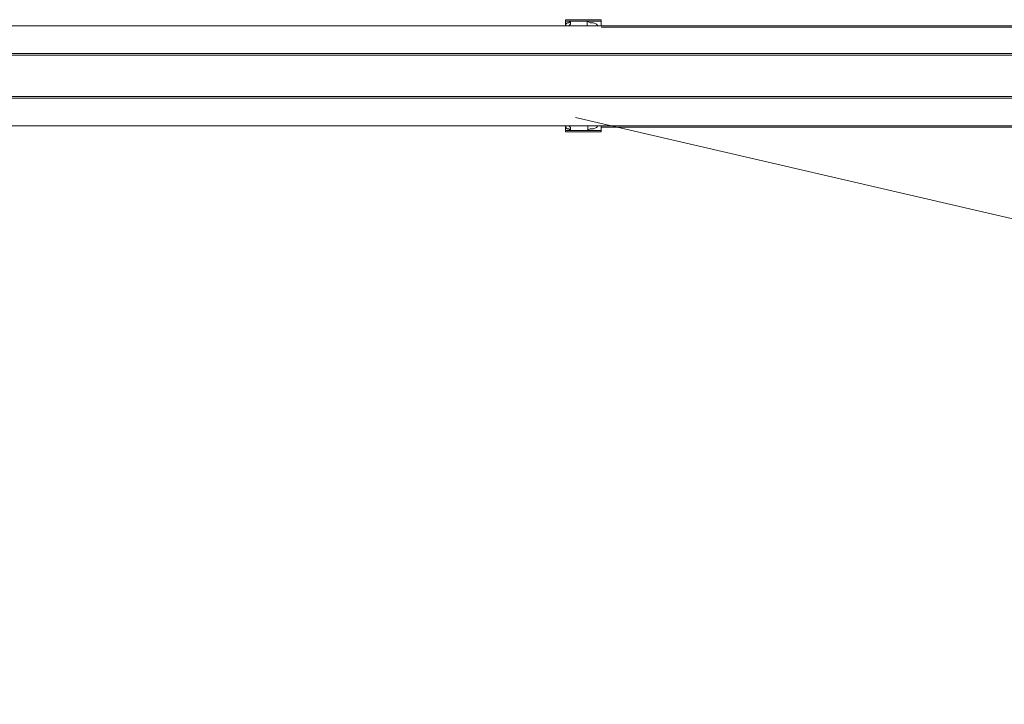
# Model space of a CAD drawing. Extents: x 44 to 177, y -263 to -14.
# Tile 70 of 256: x 119 to 131, y -207 to -199. Entities that reach past the tile are written whole.
import ezdxf

# ---------------------------------------------------------------- set-up
doc = ezdxf.new("R2010")
doc.units = 0
doc.header["$MEASUREMENT"] = 0
doc.layers.add('Livello 1', color=7, linetype='Continuous', lineweight=0)

# ---------------------------------------------------------------- blocks, each defined once
blk = doc.blocks.new('Block_0')
at = {"layer": 'Livello 1', "color": 250, "lineweight": 9, "true_color": 0x333333}
for points, knots in [([(90.728, -198.753), (90.728, -198.753), (91.599, -198.753), (91.599, -198.753), (91.599, -198.753), (92.507, -198.753), (92.507, -198.753), (92.507, -198.753), (93.435, -198.753), (93.435, -198.753), (93.435, -198.753), (94.381, -198.753), (94.381, -198.753), (94.381, -198.753), (95.346, -198.753), (95.346, -198.753), (95.346, -198.753), (96.349, -198.753), (96.349, -198.753), (96.349, -198.753), (97.353, -198.753), (97.353, -198.753), (97.353, -198.753), (98.394, -198.753), (98.394, -198.753), (98.394, -198.753), (99.434, -198.753), (99.434, -198.753), (99.434, -198.753), (100.513, -198.753), (100.513, -198.753), (100.513, -198.753), (101.592, -198.753), (101.592, -198.753), (101.592, -198.753), (102.69, -198.753), (102.69, -198.753), (102.69, -198.753), (103.807, -198.753), (103.807, -198.753), (103.807, -198.753), (104.923, -198.753), (104.923, -198.753), (104.923, -198.753), (106.059, -198.753), (106.059, -198.753), (106.059, -198.753), (107.213, -198.753), (107.213, -198.753), (107.213, -198.753), (108.368, -198.753), (108.368, -198.753), (108.368, -198.753), (109.541, -198.753), (109.541, -198.753), (109.541, -198.753), (110.715, -198.753), (110.715, -198.753), (110.715, -198.753), (111.888, -198.753), (111.888, -198.753), (111.888, -198.753), (113.08, -198.753), (113.08, -198.753), (113.08, -198.753), (114.254, -198.753), (114.254, -198.753), (114.254, -198.753), (115.446, -198.753), (115.446, -198.753), (115.446, -198.753), (116.639, -198.753), (116.639, -198.753), (116.639, -198.753), (117.812, -198.753), (117.812, -198.753), (117.812, -198.753), (119.004, -198.753), (119.004, -198.753), (119.004, -198.753), (120.178, -198.753), (120.178, -198.753), (120.178, -198.753), (121.37, -198.753), (121.37, -198.753), (121.37, -198.753), (122.544, -198.753), (122.544, -198.753), (122.544, -198.753), (123.698, -198.753), (123.698, -198.753), (123.698, -198.753), (124.853, -198.753), (124.853, -198.753), (124.853, -198.753), (126.007, -198.753), (126.007, -198.753), (126.007, -198.753), (127.143, -198.753), (127.143, -198.753), (127.143, -198.753), (128.278, -198.753), (128.278, -198.753), (128.278, -198.753), (129.376, -198.753), (129.376, -198.753), (129.376, -198.753), (130.493, -198.753), (130.493, -198.753), (130.493, -198.753), (131.572, -198.753), (131.572, -198.753), (131.572, -198.753), (132.631, -198.753), (132.631, -198.753), (132.631, -198.753), (133.691, -198.753), (133.691, -198.753), (133.691, -198.753), (134.713, -198.753), (134.713, -198.753), (134.713, -198.753), (135.735, -198.753), (135.735, -198.753), (135.735, -198.753), (136.72, -198.753), (136.72, -198.753), (136.72, -198.753), (137.704, -198.753), (137.704, -198.753), (137.704, -198.753), (138.65, -198.753), (138.65, -198.753), (138.65, -198.753), (139.577, -198.753), (139.577, -198.753), (139.577, -198.753), (140.467, -198.753), (140.467, -198.753), (140.467, -198.753), (141.338, -198.753), (141.338, -198.753)], [0, 0, 0, 0, 1, 1, 1, 2, 2, 2, 3, 3, 3, 4, 4, 4, 5, 5, 5, 6, 6, 6, 7, 7, 7, 8, 8, 8, 9, 9, 9, 10, 10, 10, 11, 11, 11, 12, 12, 12, 13, 13, 13, 14, 14, 14, 15, 15, 15, 16, 16, 16, 17, 17, 17, 18, 18, 18, 19, 19, 19, 20, 20, 20, 21, 21, 21, 22, 22, 22, 23, 23, 23, 24, 24, 24, 25, 25, 25, 26, 26, 26, 27, 27, 27, 28, 28, 28, 29, 29, 29, 30, 30, 30, 31, 31, 31, 32, 32, 32, 33, 33, 33, 34, 34, 34, 35, 35, 35, 36, 36, 36, 37, 37, 37, 38, 38, 38, 39, 39, 39, 40, 40, 40, 41, 41, 41, 42, 42, 42, 43, 43, 43, 44, 44, 44, 45, 45, 45, 46, 46, 46, 47, 47, 47, 47]), ([(141.357, -198.753), (141.357, -198.753), (140.486, -198.753), (140.486, -198.753), (140.486, -198.753), (139.577, -198.753), (139.577, -198.753), (139.577, -198.753), (138.65, -198.753), (138.65, -198.753), (138.65, -198.753), (137.704, -198.753), (137.704, -198.753), (137.704, -198.753), (136.739, -198.753), (136.739, -198.753), (136.739, -198.753), (135.735, -198.753), (135.735, -198.753), (135.735, -198.753), (134.732, -198.753), (134.732, -198.753), (134.732, -198.753), (133.691, -198.753), (133.691, -198.753), (133.691, -198.753), (132.65, -198.753), (132.65, -198.753), (132.65, -198.753), (131.572, -198.753), (131.572, -198.753), (131.572, -198.753), (130.493, -198.753), (130.493, -198.753), (130.493, -198.753), (129.395, -198.753), (129.395, -198.753), (129.395, -198.753), (128.278, -198.753), (128.278, -198.753), (128.278, -198.753), (127.143, -198.753), (127.143, -198.753), (127.143, -198.753), (126.007, -198.753), (126.007, -198.753), (126.007, -198.753), (124.872, -198.753), (124.872, -198.753), (124.872, -198.753), (123.698, -198.753), (123.698, -198.753), (123.698, -198.753), (122.544, -198.753), (122.544, -198.753), (122.544, -198.753), (121.37, -198.753), (121.37, -198.753), (121.37, -198.753), (120.178, -198.753), (120.178, -198.753), (120.178, -198.753), (119.004, -198.753), (119.004, -198.753), (119.004, -198.753), (117.812, -198.753), (117.812, -198.753), (117.812, -198.753), (116.639, -198.753), (116.639, -198.753), (116.639, -198.753), (115.446, -198.753), (115.446, -198.753), (115.446, -198.753), (114.254, -198.753), (114.254, -198.753), (114.254, -198.753), (113.062, -198.753), (113.062, -198.753), (113.062, -198.753), (111.888, -198.753), (111.888, -198.753), (111.888, -198.753), (110.715, -198.753), (110.715, -198.753), (110.715, -198.753), (109.541, -198.753), (109.541, -198.753), (109.541, -198.753), (108.368, -198.753), (108.368, -198.753), (108.368, -198.753), (107.213, -198.753), (107.213, -198.753), (107.213, -198.753), (106.059, -198.753), (106.059, -198.753), (106.059, -198.753), (104.923, -198.753), (104.923, -198.753), (104.923, -198.753), (103.807, -198.753), (103.807, -198.753), (103.807, -198.753), (102.69, -198.753), (102.69, -198.753), (102.69, -198.753), (101.592, -198.753), (101.592, -198.753), (101.592, -198.753), (100.494, -198.753), (100.494, -198.753), (100.494, -198.753), (99.434, -198.753), (99.434, -198.753), (99.434, -198.753), (98.375, -198.753), (98.375, -198.753), (98.375, -198.753), (97.353, -198.753), (97.353, -198.753), (97.353, -198.753), (96.331, -198.753), (96.331, -198.753), (96.331, -198.753), (95.346, -198.753), (95.346, -198.753), (95.346, -198.753), (94.362, -198.753), (94.362, -198.753), (94.362, -198.753), (93.416, -198.753), (93.416, -198.753), (93.416, -198.753), (92.488, -198.753), (92.488, -198.753), (92.488, -198.753), (91.599, -198.753), (91.599, -198.753), (91.599, -198.753), (90.728, -198.753), (90.728, -198.753)], [0, 0, 0, 0, 1, 1, 1, 2, 2, 2, 3, 3, 3, 4, 4, 4, 5, 5, 5, 6, 6, 6, 7, 7, 7, 8, 8, 8, 9, 9, 9, 10, 10, 10, 11, 11, 11, 12, 12, 12, 13, 13, 13, 14, 14, 14, 15, 15, 15, 16, 16, 16, 17, 17, 17, 18, 18, 18, 19, 19, 19, 20, 20, 20, 21, 21, 21, 22, 22, 22, 23, 23, 23, 24, 24, 24, 25, 25, 25, 26, 26, 26, 27, 27, 27, 28, 28, 28, 29, 29, 29, 30, 30, 30, 31, 31, 31, 32, 32, 32, 33, 33, 33, 34, 34, 34, 35, 35, 35, 36, 36, 36, 37, 37, 37, 38, 38, 38, 39, 39, 39, 40, 40, 40, 41, 41, 41, 42, 42, 42, 43, 43, 43, 44, 44, 44, 45, 45, 45, 46, 46, 46, 47, 47, 47, 47]), ([(126.08, -198.676), (126.08, -198.676), (126.08, -198.676), (126.08, -198.676), (126.08, -198.676), (126.061, -198.676), (126.061, -198.676), (126.061, -198.676), (126.061, -198.695), (126.061, -198.695)], [0, 0, 0, 0, 1, 1, 1, 2, 2, 2, 3, 3, 3, 3]), ([(126.213, -198.695), (126.213, -198.695), (126.137, -198.695), (126.137, -198.695), (126.137, -198.695), (126.081, -198.695), (126.081, -198.695), (126.081, -198.695), (126.062, -198.695), (126.062, -198.695)], [0, 0, 0, 0, 1, 1, 1, 2, 2, 2, 3, 3, 3, 3]), ([(126.062, -198.752), (126.062, -198.752), (126.062, -198.752), (126.062, -198.752), (126.062, -198.752), (126.062, -198.733), (126.062, -198.733), (126.062, -198.733), (126.081, -198.714), (126.081, -198.714), (126.081, -198.714), (126.1, -198.714), (126.1, -198.714), (126.1, -198.714), (126.119, -198.695), (126.119, -198.695)], [0, 0, 0, 0, 1, 1, 1, 2, 2, 2, 3, 3, 3, 4, 4, 4, 5, 5, 5, 5]), ([(126.086, -198.676), (126.086, -198.676), (126.086, -198.676), (126.086, -198.676), (126.086, -198.676), (126.105, -198.676), (126.105, -198.676), (126.105, -198.676), (126.162, -198.676), (126.162, -198.676), (126.162, -198.676), (126.238, -198.676), (126.238, -198.676)], [0, 0, 0, 0, 1, 1, 1, 2, 2, 2, 3, 3, 3, 4, 4, 4, 4]), ([(126.162, -198.752), (126.162, -198.752), (126.162, -198.752), (126.162, -198.752), (126.162, -198.752), (126.124, -198.752), (126.124, -198.752), (126.124, -198.752), (126.086, -198.752), (126.086, -198.752)], [0, 0, 0, 0, 1, 1, 1, 2, 2, 2, 3, 3, 3, 3]), ([(126.119, -198.695), (126.119, -198.695), (126.119, -198.714), (126.119, -198.714), (126.119, -198.714), (126.119, -198.733), (126.119, -198.733), (126.119, -198.733), (126.1, -198.752), (126.1, -198.752)], [0, 0, 0, 0, 1, 1, 1, 2, 2, 2, 3, 3, 3, 3]), ([(126.105, -198.752), (126.105, -198.752), (126.124, -198.752), (126.124, -198.752), (126.124, -198.752), (126.143, -198.752), (126.143, -198.752), (126.143, -198.752), (126.162, -198.752), (126.162, -198.752)], [0, 0, 0, 0, 1, 1, 1, 2, 2, 2, 3, 3, 3, 3]), ([(126.124, -198.695), (126.124, -198.695), (126.143, -198.695), (126.143, -198.695), (126.143, -198.695), (126.2, -198.695), (126.2, -198.695), (126.2, -198.695), (126.257, -198.695), (126.257, -198.695), (126.257, -198.695), (126.314, -198.695), (126.314, -198.695), (126.314, -198.695), (126.333, -198.695), (126.333, -198.695)], [0, 0, 0, 0, 1, 1, 1, 2, 2, 2, 3, 3, 3, 4, 4, 4, 5, 5, 5, 5]), ([(126.162, -198.752), (126.162, -198.752), (126.181, -198.752), (126.181, -198.752), (126.181, -198.752), (126.219, -198.752), (126.219, -198.752), (126.219, -198.752), (126.257, -198.752), (126.257, -198.752)], [0, 0, 0, 0, 1, 1, 1, 2, 2, 2, 3, 3, 3, 3]), ([(126.257, -198.752), (126.257, -198.752), (126.257, -198.752), (126.257, -198.752), (126.257, -198.752), (126.219, -198.752), (126.219, -198.752), (126.219, -198.752), (126.181, -198.752), (126.181, -198.752), (126.181, -198.752), (126.162, -198.752), (126.162, -198.752)], [0, 0, 0, 0, 1, 1, 1, 2, 2, 2, 3, 3, 3, 4, 4, 4, 4]), ([(126.497, -198.695), (126.497, -198.695), (126.478, -198.695), (126.478, -198.695), (126.478, -198.695), (126.44, -198.695), (126.44, -198.695), (126.44, -198.695), (126.384, -198.695), (126.384, -198.695), (126.384, -198.695), (126.308, -198.695), (126.308, -198.695), (126.308, -198.695), (126.213, -198.695), (126.213, -198.695)], [0, 0, 0, 0, 1, 1, 1, 2, 2, 2, 3, 3, 3, 4, 4, 4, 5, 5, 5, 5]), ([(126.238, -198.676), (126.238, -198.676), (126.295, -198.676), (126.295, -198.676), (126.295, -198.676), (126.37, -198.676), (126.37, -198.676), (126.37, -198.676), (126.427, -198.676), (126.427, -198.676), (126.427, -198.676), (126.465, -198.676), (126.465, -198.676), (126.465, -198.676), (126.484, -198.676), (126.484, -198.676)], [0, 0, 0, 0, 1, 1, 1, 2, 2, 2, 3, 3, 3, 4, 4, 4, 5, 5, 5, 5]), ([(126.257, -198.752), (126.257, -198.752), (126.257, -198.752), (126.257, -198.752), (126.257, -198.752), (126.276, -198.752), (126.276, -198.752), (126.276, -198.752), (126.314, -198.752), (126.314, -198.752), (126.314, -198.752), (126.333, -198.752), (126.333, -198.752)], [0, 0, 0, 0, 1, 1, 1, 2, 2, 2, 3, 3, 3, 4, 4, 4, 4]), ([(126.333, -198.752), (126.333, -198.752), (126.333, -198.752), (126.333, -198.752), (126.333, -198.752), (126.295, -198.752), (126.295, -198.752), (126.295, -198.752), (126.276, -198.752), (126.276, -198.752), (126.276, -198.752), (126.257, -198.752), (126.257, -198.752)], [0, 0, 0, 0, 1, 1, 1, 2, 2, 2, 3, 3, 3, 4, 4, 4, 4]), ([(126.327, -198.752), (126.327, -198.752), (126.327, -198.752), (126.327, -198.752), (126.327, -198.752), (126.327, -198.733), (126.327, -198.733), (126.327, -198.733), (126.327, -198.714), (126.327, -198.714), (126.327, -198.714), (126.327, -198.695), (126.327, -198.695)], [0, 0, 0, 0, 1, 1, 1, 2, 2, 2, 3, 3, 3, 4, 4, 4, 4]), ([(126.327, -198.695), (126.327, -198.695), (126.365, -198.714), (126.365, -198.714), (126.365, -198.714), (126.403, -198.714), (126.403, -198.714), (126.403, -198.714), (126.44, -198.733), (126.44, -198.733), (126.44, -198.733), (126.459, -198.752), (126.459, -198.752)], [0, 0, 0, 0, 1, 1, 1, 2, 2, 2, 3, 3, 3, 4, 4, 4, 4]), ([(126.346, -198.752), (126.346, -198.752), (126.346, -198.752), (126.346, -198.752), (126.346, -198.752), (126.327, -198.752), (126.327, -198.752)], [0, 0, 0, 0, 1, 1, 1, 2, 2, 2, 2]), ([(126.497, -198.695), (126.497, -198.695), (126.497, -198.695), (126.497, -198.695), (126.497, -198.695), (126.497, -198.676), (126.497, -198.676), (126.497, -198.676), (126.478, -198.676), (126.478, -198.676)], [0, 0, 0, 0, 1, 1, 1, 2, 2, 2, 3, 3, 3, 3]), ([(141.433, -198.769), (141.433, -198.769), (140.789, -198.769), (140.789, -198.769), (140.789, -198.769), (139.898, -198.769), (139.898, -198.769), (139.898, -198.769), (138.988, -198.769), (138.988, -198.769), (138.988, -198.769), (138.06, -198.769), (138.06, -198.769), (138.06, -198.769), (137.093, -198.769), (137.093, -198.769), (137.093, -198.769), (136.126, -198.769), (136.126, -198.769), (136.126, -198.769), (135.122, -198.769), (135.122, -198.769), (135.122, -198.769), (134.098, -198.769), (134.098, -198.769), (134.098, -198.769), (133.056, -198.769), (133.056, -198.769), (133.056, -198.769), (131.994, -198.769), (131.994, -198.769), (131.994, -198.769), (130.933, -198.769), (130.933, -198.769), (130.933, -198.769), (129.834, -198.769), (129.834, -198.769), (129.834, -198.769), (128.734, -198.769), (128.734, -198.769), (128.734, -198.769), (127.635, -198.769), (127.635, -198.769), (127.635, -198.769), (126.498, -198.769), (126.498, -198.769)], [0, 0, 0, 0, 1, 1, 1, 2, 2, 2, 3, 3, 3, 4, 4, 4, 5, 5, 5, 6, 6, 6, 7, 7, 7, 8, 8, 8, 9, 9, 9, 10, 10, 10, 11, 11, 11, 12, 12, 12, 13, 13, 13, 14, 14, 14, 15, 15, 15, 15]), ([(89.971, -199.093), (89.971, -199.093), (90.861, -199.093), (90.861, -199.093), (90.861, -199.093), (91.769, -199.093), (91.769, -199.093), (91.769, -199.093), (92.697, -199.093), (92.697, -199.093), (92.697, -199.093), (93.643, -199.093), (93.643, -199.093), (93.643, -199.093), (94.627, -199.093), (94.627, -199.093), (94.627, -199.093), (95.63, -199.093), (95.63, -199.093), (95.63, -199.093), (96.652, -199.093), (96.652, -199.093), (96.652, -199.093), (97.674, -199.093), (97.674, -199.093), (97.674, -199.093), (98.734, -199.093), (98.734, -199.093), (98.734, -199.093), (99.813, -199.093), (99.813, -199.093), (99.813, -199.093), (100.911, -199.093), (100.911, -199.093), (100.911, -199.093), (102.008, -199.093), (102.008, -199.093), (102.008, -199.093), (103.125, -199.093), (103.125, -199.093), (103.125, -199.093), (104.261, -199.093), (104.261, -199.093), (104.261, -199.093), (105.396, -199.093), (105.396, -199.093), (105.396, -199.093), (106.551, -199.093), (106.551, -199.093), (106.551, -199.093), (107.724, -199.093), (107.724, -199.093), (107.724, -199.093), (108.898, -199.093), (108.898, -199.093), (108.898, -199.093), (110.071, -199.093), (110.071, -199.093), (110.071, -199.093), (111.264, -199.093), (111.264, -199.093), (111.264, -199.093), (112.456, -199.093), (112.456, -199.093), (112.456, -199.093), (113.648, -199.093), (113.648, -199.093), (113.648, -199.093), (114.841, -199.093), (114.841, -199.093), (114.841, -199.093), (116.033, -199.093), (116.033, -199.093), (116.033, -199.093), (117.225, -199.093), (117.225, -199.093), (117.225, -199.093), (118.437, -199.093), (118.437, -199.093), (118.437, -199.093), (119.629, -199.093), (119.629, -199.093), (119.629, -199.093), (120.821, -199.093), (120.821, -199.093), (120.821, -199.093), (121.995, -199.093), (121.995, -199.093), (121.995, -199.093), (123.187, -199.093), (123.187, -199.093), (123.187, -199.093), (124.361, -199.093), (124.361, -199.093), (124.361, -199.093), (125.515, -199.093), (125.515, -199.093), (125.515, -199.093), (126.67, -199.093), (126.67, -199.093), (126.67, -199.093), (127.824, -199.093), (127.824, -199.093), (127.824, -199.093), (128.941, -199.093), (128.941, -199.093), (128.941, -199.093), (130.076, -199.093), (130.076, -199.093), (130.076, -199.093), (131.174, -199.093), (131.174, -199.093), (131.174, -199.093), (132.272, -199.093), (132.272, -199.093), (132.272, -199.093), (133.332, -199.093), (133.332, -199.093), (133.332, -199.093), (134.392, -199.093), (134.392, -199.093), (134.392, -199.093), (135.433, -199.093), (135.433, -199.093), (135.433, -199.093), (136.455, -199.093), (136.455, -199.093), (136.455, -199.093), (137.458, -199.093), (137.458, -199.093), (137.458, -199.093), (138.423, -199.093), (138.423, -199.093), (138.423, -199.093), (139.388, -199.093), (139.388, -199.093), (139.388, -199.093), (140.316, -199.093), (140.316, -199.093), (140.316, -199.093), (141.224, -199.093), (141.224, -199.093), (141.224, -199.093), (142.095, -199.093), (142.095, -199.093)], [0, 0, 0, 0, 1, 1, 1, 2, 2, 2, 3, 3, 3, 4, 4, 4, 5, 5, 5, 6, 6, 6, 7, 7, 7, 8, 8, 8, 9, 9, 9, 10, 10, 10, 11, 11, 11, 12, 12, 12, 13, 13, 13, 14, 14, 14, 15, 15, 15, 16, 16, 16, 17, 17, 17, 18, 18, 18, 19, 19, 19, 20, 20, 20, 21, 21, 21, 22, 22, 22, 23, 23, 23, 24, 24, 24, 25, 25, 25, 26, 26, 26, 27, 27, 27, 28, 28, 28, 29, 29, 29, 30, 30, 30, 31, 31, 31, 32, 32, 32, 33, 33, 33, 34, 34, 34, 35, 35, 35, 36, 36, 36, 37, 37, 37, 38, 38, 38, 39, 39, 39, 40, 40, 40, 41, 41, 41, 42, 42, 42, 43, 43, 43, 44, 44, 44, 45, 45, 45, 46, 46, 46, 47, 47, 47, 48, 48, 48, 48]), ([(142.114, -199.112), (142.114, -199.112), (141.224, -199.112), (141.224, -199.112), (141.224, -199.112), (140.316, -199.112), (140.316, -199.112), (140.316, -199.112), (139.388, -199.112), (139.388, -199.112), (139.388, -199.112), (138.442, -199.112), (138.442, -199.112), (138.442, -199.112), (137.458, -199.112), (137.458, -199.112), (137.458, -199.112), (136.455, -199.112), (136.455, -199.112), (136.455, -199.112), (135.433, -199.112), (135.433, -199.112), (135.433, -199.112), (134.392, -199.112), (134.392, -199.112), (134.392, -199.112), (133.351, -199.112), (133.351, -199.112), (133.351, -199.112), (132.272, -199.112), (132.272, -199.112), (132.272, -199.112), (131.174, -199.112), (131.174, -199.112), (131.174, -199.112), (130.076, -199.112), (130.076, -199.112), (130.076, -199.112), (128.96, -199.112), (128.96, -199.112), (128.96, -199.112), (127.824, -199.112), (127.824, -199.112), (127.824, -199.112), (126.67, -199.112), (126.67, -199.112), (126.67, -199.112), (125.515, -199.112), (125.515, -199.112), (125.515, -199.112), (124.361, -199.112), (124.361, -199.112), (124.361, -199.112), (123.187, -199.112), (123.187, -199.112), (123.187, -199.112), (121.995, -199.112), (121.995, -199.112), (121.995, -199.112), (120.821, -199.112), (120.821, -199.112), (120.821, -199.112), (119.629, -199.112), (119.629, -199.112), (119.629, -199.112), (118.437, -199.112), (118.437, -199.112), (118.437, -199.112), (117.244, -199.112), (117.244, -199.112), (117.244, -199.112), (116.033, -199.112), (116.033, -199.112), (116.033, -199.112), (114.841, -199.112), (114.841, -199.112), (114.841, -199.112), (113.648, -199.112), (113.648, -199.112), (113.648, -199.112), (112.456, -199.112), (112.456, -199.112), (112.456, -199.112), (111.264, -199.112), (111.264, -199.112), (111.264, -199.112), (110.071, -199.112), (110.071, -199.112), (110.071, -199.112), (108.898, -199.112), (108.898, -199.112), (108.898, -199.112), (107.724, -199.112), (107.724, -199.112), (107.724, -199.112), (106.551, -199.112), (106.551, -199.112), (106.551, -199.112), (105.396, -199.112), (105.396, -199.112), (105.396, -199.112), (104.261, -199.112), (104.261, -199.112), (104.261, -199.112), (103.125, -199.112), (103.125, -199.112), (103.125, -199.112), (102.008, -199.112), (102.008, -199.112), (102.008, -199.112), (100.892, -199.112), (100.892, -199.112), (100.892, -199.112), (99.813, -199.112), (99.813, -199.112), (99.813, -199.112), (98.734, -199.112), (98.734, -199.112), (98.734, -199.112), (97.674, -199.112), (97.674, -199.112), (97.674, -199.112), (96.633, -199.112), (96.633, -199.112), (96.633, -199.112), (95.611, -199.112), (95.611, -199.112), (95.611, -199.112), (94.627, -199.112), (94.627, -199.112), (94.627, -199.112), (93.643, -199.112), (93.643, -199.112), (93.643, -199.112), (92.678, -199.112), (92.678, -199.112), (92.678, -199.112), (91.75, -199.112), (91.75, -199.112), (91.75, -199.112), (90.842, -199.112), (90.842, -199.112), (90.842, -199.112), (89.971, -199.112), (89.971, -199.112)], [0, 0, 0, 0, 1, 1, 1, 2, 2, 2, 3, 3, 3, 4, 4, 4, 5, 5, 5, 6, 6, 6, 7, 7, 7, 8, 8, 8, 9, 9, 9, 10, 10, 10, 11, 11, 11, 12, 12, 12, 13, 13, 13, 14, 14, 14, 15, 15, 15, 16, 16, 16, 17, 17, 17, 18, 18, 18, 19, 19, 19, 20, 20, 20, 21, 21, 21, 22, 22, 22, 23, 23, 23, 24, 24, 24, 25, 25, 25, 26, 26, 26, 27, 27, 27, 28, 28, 28, 29, 29, 29, 30, 30, 30, 31, 31, 31, 32, 32, 32, 33, 33, 33, 34, 34, 34, 35, 35, 35, 36, 36, 36, 37, 37, 37, 38, 38, 38, 39, 39, 39, 40, 40, 40, 41, 41, 41, 42, 42, 42, 43, 43, 43, 44, 44, 44, 45, 45, 45, 46, 46, 46, 47, 47, 47, 48, 48, 48, 48]), ([(89.971, -199.623), (89.971, -199.623), (90.842, -199.623), (90.842, -199.623), (90.842, -199.623), (91.75, -199.623), (91.75, -199.623), (91.75, -199.623), (92.678, -199.623), (92.678, -199.623), (92.678, -199.623), (93.643, -199.623), (93.643, -199.623), (93.643, -199.623), (94.627, -199.623), (94.627, -199.623), (94.627, -199.623), (95.611, -199.623), (95.611, -199.623), (95.611, -199.623), (96.633, -199.623), (96.633, -199.623), (96.633, -199.623), (97.674, -199.623), (97.674, -199.623), (97.674, -199.623), (98.734, -199.623), (98.734, -199.623), (98.734, -199.623), (99.813, -199.623), (99.813, -199.623), (99.813, -199.623), (100.892, -199.623), (100.892, -199.623), (100.892, -199.623), (102.008, -199.623), (102.008, -199.623), (102.008, -199.623), (103.125, -199.623), (103.125, -199.623), (103.125, -199.623), (104.261, -199.623), (104.261, -199.623), (104.261, -199.623), (105.396, -199.623), (105.396, -199.623), (105.396, -199.623), (106.551, -199.623), (106.551, -199.623), (106.551, -199.623), (107.724, -199.623), (107.724, -199.623), (107.724, -199.623), (108.898, -199.623), (108.898, -199.623), (108.898, -199.623), (110.071, -199.623), (110.071, -199.623), (110.071, -199.623), (111.264, -199.623), (111.264, -199.623), (111.264, -199.623), (112.456, -199.623), (112.456, -199.623), (112.456, -199.623), (113.648, -199.623), (113.648, -199.623), (113.648, -199.623), (114.841, -199.623), (114.841, -199.623), (114.841, -199.623), (116.033, -199.623), (116.033, -199.623), (116.033, -199.623), (117.244, -199.623), (117.244, -199.623), (117.244, -199.623), (118.437, -199.623), (118.437, -199.623), (118.437, -199.623), (119.629, -199.623), (119.629, -199.623), (119.629, -199.623), (120.821, -199.623), (120.821, -199.623), (120.821, -199.623), (121.995, -199.623), (121.995, -199.623), (121.995, -199.623), (123.187, -199.623), (123.187, -199.623), (123.187, -199.623), (124.361, -199.623), (124.361, -199.623), (124.361, -199.623), (125.515, -199.623), (125.515, -199.623), (125.515, -199.623), (126.67, -199.623), (126.67, -199.623), (126.67, -199.623), (127.824, -199.623), (127.824, -199.623), (127.824, -199.623), (128.96, -199.623), (128.96, -199.623), (128.96, -199.623), (130.076, -199.623), (130.076, -199.623), (130.076, -199.623), (131.174, -199.623), (131.174, -199.623), (131.174, -199.623), (132.272, -199.623), (132.272, -199.623), (132.272, -199.623), (133.351, -199.623), (133.351, -199.623), (133.351, -199.623), (134.392, -199.623), (134.392, -199.623), (134.392, -199.623), (135.433, -199.623), (135.433, -199.623), (135.433, -199.623), (136.455, -199.623), (136.455, -199.623), (136.455, -199.623), (137.458, -199.623), (137.458, -199.623), (137.458, -199.623), (138.442, -199.623), (138.442, -199.623), (138.442, -199.623), (139.388, -199.623), (139.388, -199.623), (139.388, -199.623), (140.316, -199.623), (140.316, -199.623), (140.316, -199.623), (141.224, -199.623), (141.224, -199.623), (141.224, -199.623), (142.114, -199.623), (142.114, -199.623)], [0, 0, 0, 0, 1, 1, 1, 2, 2, 2, 3, 3, 3, 4, 4, 4, 5, 5, 5, 6, 6, 6, 7, 7, 7, 8, 8, 8, 9, 9, 9, 10, 10, 10, 11, 11, 11, 12, 12, 12, 13, 13, 13, 14, 14, 14, 15, 15, 15, 16, 16, 16, 17, 17, 17, 18, 18, 18, 19, 19, 19, 20, 20, 20, 21, 21, 21, 22, 22, 22, 23, 23, 23, 24, 24, 24, 25, 25, 25, 26, 26, 26, 27, 27, 27, 28, 28, 28, 29, 29, 29, 30, 30, 30, 31, 31, 31, 32, 32, 32, 33, 33, 33, 34, 34, 34, 35, 35, 35, 36, 36, 36, 37, 37, 37, 38, 38, 38, 39, 39, 39, 40, 40, 40, 41, 41, 41, 42, 42, 42, 43, 43, 43, 44, 44, 44, 45, 45, 45, 46, 46, 46, 47, 47, 47, 48, 48, 48, 48]), ([(142.095, -199.642), (142.095, -199.642), (141.224, -199.642), (141.224, -199.642), (141.224, -199.642), (140.316, -199.642), (140.316, -199.642), (140.316, -199.642), (139.388, -199.642), (139.388, -199.642), (139.388, -199.642), (138.423, -199.642), (138.423, -199.642), (138.423, -199.642), (137.458, -199.642), (137.458, -199.642), (137.458, -199.642), (136.455, -199.642), (136.455, -199.642), (136.455, -199.642), (135.433, -199.642), (135.433, -199.642), (135.433, -199.642), (134.392, -199.642), (134.392, -199.642), (134.392, -199.642), (133.332, -199.642), (133.332, -199.642), (133.332, -199.642), (132.272, -199.642), (132.272, -199.642), (132.272, -199.642), (131.174, -199.642), (131.174, -199.642), (131.174, -199.642), (130.076, -199.642), (130.076, -199.642), (130.076, -199.642), (128.941, -199.642), (128.941, -199.642), (128.941, -199.642), (127.824, -199.642), (127.824, -199.642), (127.824, -199.642), (126.67, -199.642), (126.67, -199.642), (126.67, -199.642), (125.515, -199.642), (125.515, -199.642), (125.515, -199.642), (124.361, -199.642), (124.361, -199.642), (124.361, -199.642), (123.187, -199.642), (123.187, -199.642), (123.187, -199.642), (121.995, -199.642), (121.995, -199.642), (121.995, -199.642), (120.821, -199.642), (120.821, -199.642), (120.821, -199.642), (119.629, -199.642), (119.629, -199.642), (119.629, -199.642), (118.437, -199.642), (118.437, -199.642), (118.437, -199.642), (117.225, -199.642), (117.225, -199.642), (117.225, -199.642), (116.033, -199.642), (116.033, -199.642), (116.033, -199.642), (114.841, -199.642), (114.841, -199.642), (114.841, -199.642), (113.648, -199.642), (113.648, -199.642), (113.648, -199.642), (112.456, -199.642), (112.456, -199.642), (112.456, -199.642), (111.264, -199.642), (111.264, -199.642), (111.264, -199.642), (110.071, -199.642), (110.071, -199.642), (110.071, -199.642), (108.898, -199.642), (108.898, -199.642), (108.898, -199.642), (107.724, -199.642), (107.724, -199.642), (107.724, -199.642), (106.551, -199.642), (106.551, -199.642), (106.551, -199.642), (105.396, -199.642), (105.396, -199.642), (105.396, -199.642), (104.261, -199.642), (104.261, -199.642), (104.261, -199.642), (103.125, -199.642), (103.125, -199.642), (103.125, -199.642), (102.008, -199.642), (102.008, -199.642), (102.008, -199.642), (100.911, -199.642), (100.911, -199.642), (100.911, -199.642), (99.813, -199.642), (99.813, -199.642), (99.813, -199.642), (98.734, -199.642), (98.734, -199.642), (98.734, -199.642), (97.674, -199.642), (97.674, -199.642), (97.674, -199.642), (96.652, -199.642), (96.652, -199.642), (96.652, -199.642), (95.63, -199.642), (95.63, -199.642), (95.63, -199.642), (94.627, -199.642), (94.627, -199.642), (94.627, -199.642), (93.643, -199.642), (93.643, -199.642), (93.643, -199.642), (92.697, -199.642), (92.697, -199.642), (92.697, -199.642), (91.769, -199.642), (91.769, -199.642), (91.769, -199.642), (90.861, -199.642), (90.861, -199.642), (90.861, -199.642), (89.971, -199.642), (89.971, -199.642)], [0, 0, 0, 0, 1, 1, 1, 2, 2, 2, 3, 3, 3, 4, 4, 4, 5, 5, 5, 6, 6, 6, 7, 7, 7, 8, 8, 8, 9, 9, 9, 10, 10, 10, 11, 11, 11, 12, 12, 12, 13, 13, 13, 14, 14, 14, 15, 15, 15, 16, 16, 16, 17, 17, 17, 18, 18, 18, 19, 19, 19, 20, 20, 20, 21, 21, 21, 22, 22, 22, 23, 23, 23, 24, 24, 24, 25, 25, 25, 26, 26, 26, 27, 27, 27, 28, 28, 28, 29, 29, 29, 30, 30, 30, 31, 31, 31, 32, 32, 32, 33, 33, 33, 34, 34, 34, 35, 35, 35, 36, 36, 36, 37, 37, 37, 38, 38, 38, 39, 39, 39, 40, 40, 40, 41, 41, 41, 42, 42, 42, 43, 43, 43, 44, 44, 44, 45, 45, 45, 46, 46, 46, 47, 47, 47, 48, 48, 48, 48]), ([(90.728, -199.983), (90.728, -199.983), (91.599, -199.983), (91.599, -199.983), (91.599, -199.983), (92.488, -199.983), (92.488, -199.983), (92.488, -199.983), (93.416, -199.983), (93.416, -199.983), (93.416, -199.983), (94.362, -199.983), (94.362, -199.983), (94.362, -199.983), (95.346, -199.983), (95.346, -199.983), (95.346, -199.983), (96.331, -199.983), (96.331, -199.983), (96.331, -199.983), (97.353, -199.983), (97.353, -199.983), (97.353, -199.983), (98.375, -199.983), (98.375, -199.983), (98.375, -199.983), (99.434, -199.983), (99.434, -199.983), (99.434, -199.983), (100.494, -199.983), (100.494, -199.983), (100.494, -199.983), (101.592, -199.983), (101.592, -199.983), (101.592, -199.983), (102.69, -199.983), (102.69, -199.983), (102.69, -199.983), (103.807, -199.983), (103.807, -199.983), (103.807, -199.983), (104.923, -199.983), (104.923, -199.983), (104.923, -199.983), (106.059, -199.983), (106.059, -199.983), (106.059, -199.983), (107.213, -199.983), (107.213, -199.983), (107.213, -199.983), (108.368, -199.983), (108.368, -199.983), (108.368, -199.983), (109.541, -199.983), (109.541, -199.983), (109.541, -199.983), (110.715, -199.983), (110.715, -199.983), (110.715, -199.983), (111.888, -199.983), (111.888, -199.983), (111.888, -199.983), (113.062, -199.983), (113.062, -199.983), (113.062, -199.983), (114.254, -199.983), (114.254, -199.983), (114.254, -199.983), (115.446, -199.983), (115.446, -199.983), (115.446, -199.983), (116.639, -199.983), (116.639, -199.983), (116.639, -199.983), (117.812, -199.983), (117.812, -199.983), (117.812, -199.983), (119.004, -199.983), (119.004, -199.983), (119.004, -199.983), (120.178, -199.983), (120.178, -199.983), (120.178, -199.983), (121.37, -199.983), (121.37, -199.983), (121.37, -199.983), (122.544, -199.983), (122.544, -199.983), (122.544, -199.983), (123.698, -199.983), (123.698, -199.983), (123.698, -199.983), (124.872, -199.983), (124.872, -199.983), (124.872, -199.983), (126.007, -199.983), (126.007, -199.983), (126.007, -199.983), (127.143, -199.983), (127.143, -199.983), (127.143, -199.983), (128.278, -199.983), (128.278, -199.983), (128.278, -199.983), (129.395, -199.983), (129.395, -199.983), (129.395, -199.983), (130.493, -199.983), (130.493, -199.983), (130.493, -199.983), (131.572, -199.983), (131.572, -199.983), (131.572, -199.983), (132.65, -199.983), (132.65, -199.983), (132.65, -199.983), (133.691, -199.983), (133.691, -199.983), (133.691, -199.983), (134.732, -199.983), (134.732, -199.983), (134.732, -199.983), (135.735, -199.983), (135.735, -199.983), (135.735, -199.983), (136.739, -199.983), (136.739, -199.983), (136.739, -199.983), (137.704, -199.983), (137.704, -199.983), (137.704, -199.983), (138.65, -199.983), (138.65, -199.983), (138.65, -199.983), (139.577, -199.983), (139.577, -199.983), (139.577, -199.983), (140.486, -199.983), (140.486, -199.983), (140.486, -199.983), (141.357, -199.983), (141.357, -199.983)], [0, 0, 0, 0, 1, 1, 1, 2, 2, 2, 3, 3, 3, 4, 4, 4, 5, 5, 5, 6, 6, 6, 7, 7, 7, 8, 8, 8, 9, 9, 9, 10, 10, 10, 11, 11, 11, 12, 12, 12, 13, 13, 13, 14, 14, 14, 15, 15, 15, 16, 16, 16, 17, 17, 17, 18, 18, 18, 19, 19, 19, 20, 20, 20, 21, 21, 21, 22, 22, 22, 23, 23, 23, 24, 24, 24, 25, 25, 25, 26, 26, 26, 27, 27, 27, 28, 28, 28, 29, 29, 29, 30, 30, 30, 31, 31, 31, 32, 32, 32, 33, 33, 33, 34, 34, 34, 35, 35, 35, 36, 36, 36, 37, 37, 37, 38, 38, 38, 39, 39, 39, 40, 40, 40, 41, 41, 41, 42, 42, 42, 43, 43, 43, 44, 44, 44, 45, 45, 45, 46, 46, 46, 47, 47, 47, 47]), ([(126.061, -199.982), (126.061, -199.982), (126.061, -199.982), (126.061, -199.982), (126.061, -199.982), (126.08, -199.982), (126.08, -199.982)], [0, 0, 0, 0, 1, 1, 1, 2, 2, 2, 2]), ([(126.119, -200.039), (126.119, -200.039), (126.1, -200.02), (126.1, -200.02), (126.1, -200.02), (126.081, -200.02), (126.081, -200.02), (126.081, -200.02), (126.062, -200.001), (126.062, -200.001), (126.062, -200.001), (126.062, -199.982), (126.062, -199.982)], [0, 0, 0, 0, 1, 1, 1, 2, 2, 2, 3, 3, 3, 4, 4, 4, 4]), ([(126.081, -199.982), (126.081, -199.982), (126.081, -199.982), (126.081, -199.982), (126.081, -199.982), (126.1, -199.982), (126.1, -199.982), (126.1, -199.982), (126.119, -200.001), (126.119, -200.001), (126.119, -200.001), (126.119, -200.02), (126.119, -200.02), (126.119, -200.02), (126.119, -200.039), (126.119, -200.039)], [0, 0, 0, 0, 1, 1, 1, 2, 2, 2, 3, 3, 3, 4, 4, 4, 5, 5, 5, 5]), ([(126.156, -199.982), (126.156, -199.982), (126.156, -199.982), (126.156, -199.982), (126.156, -199.982), (126.137, -199.982), (126.137, -199.982), (126.137, -199.982), (126.119, -199.982), (126.119, -199.982), (126.119, -199.982), (126.1, -199.982), (126.1, -199.982)], [0, 0, 0, 0, 1, 1, 1, 2, 2, 2, 3, 3, 3, 4, 4, 4, 4]), ([(126.257, -199.982), (126.257, -199.982), (126.257, -199.982), (126.257, -199.982), (126.257, -199.982), (126.219, -199.982), (126.219, -199.982), (126.219, -199.982), (126.181, -199.982), (126.181, -199.982), (126.181, -199.982), (126.162, -199.982), (126.162, -199.982)], [0, 0, 0, 0, 1, 1, 1, 2, 2, 2, 3, 3, 3, 4, 4, 4, 4]), ([(126.162, -199.982), (126.162, -199.982), (126.181, -199.982), (126.181, -199.982), (126.181, -199.982), (126.219, -199.982), (126.219, -199.982), (126.219, -199.982), (126.238, -199.982), (126.238, -199.982), (126.238, -199.982), (126.257, -199.982), (126.257, -199.982)], [0, 0, 0, 0, 1, 1, 1, 2, 2, 2, 3, 3, 3, 4, 4, 4, 4]), ([(126.251, -199.982), (126.251, -199.982), (126.251, -199.982), (126.251, -199.982), (126.251, -199.982), (126.27, -199.982), (126.27, -199.982), (126.27, -199.982), (126.289, -199.982), (126.289, -199.982), (126.289, -199.982), (126.308, -199.982), (126.308, -199.982)], [0, 0, 0, 0, 1, 1, 1, 2, 2, 2, 3, 3, 3, 4, 4, 4, 4]), ([(126.352, -199.982), (126.352, -199.982), (126.314, -199.982), (126.314, -199.982), (126.314, -199.982), (126.276, -199.982), (126.276, -199.982), (126.276, -199.982), (126.257, -199.982), (126.257, -199.982)], [0, 0, 0, 0, 1, 1, 1, 2, 2, 2, 3, 3, 3, 3]), ([(126.459, -199.982), (126.459, -199.982), (126.459, -199.982), (126.459, -199.982), (126.459, -199.982), (126.44, -200.001), (126.44, -200.001), (126.44, -200.001), (126.403, -200.02), (126.403, -200.02), (126.403, -200.02), (126.365, -200.02), (126.365, -200.02), (126.365, -200.02), (126.327, -200.039), (126.327, -200.039)], [0, 0, 0, 0, 1, 1, 1, 2, 2, 2, 3, 3, 3, 4, 4, 4, 5, 5, 5, 5]), ([(126.333, -199.982), (126.333, -199.982), (126.333, -199.982), (126.333, -199.982), (126.333, -199.982), (126.352, -199.982), (126.352, -199.982)], [0, 0, 0, 0, 1, 1, 1, 2, 2, 2, 2]), ([(126.333, -200.039), (126.333, -200.039), (126.333, -200.02), (126.333, -200.02), (126.333, -200.02), (126.333, -200.001), (126.333, -200.001), (126.333, -200.001), (126.333, -199.982), (126.333, -199.982), (126.333, -199.982), (126.352, -199.982), (126.352, -199.982)], [0, 0, 0, 0, 1, 1, 1, 2, 2, 2, 3, 3, 3, 4, 4, 4, 4]), ([(126.498, -199.997), (126.498, -199.997), (127.635, -199.997), (127.635, -199.997), (127.635, -199.997), (128.734, -199.997), (128.734, -199.997), (128.734, -199.997), (129.834, -199.997), (129.834, -199.997), (129.834, -199.997), (130.933, -199.997), (130.933, -199.997), (130.933, -199.997), (131.994, -199.997), (131.994, -199.997), (131.994, -199.997), (133.056, -199.997), (133.056, -199.997), (133.056, -199.997), (134.098, -199.997), (134.098, -199.997), (134.098, -199.997), (135.122, -199.997), (135.122, -199.997), (135.122, -199.997), (136.126, -199.997), (136.126, -199.997), (136.126, -199.997), (137.093, -199.997), (137.093, -199.997), (137.093, -199.997), (138.06, -199.997), (138.06, -199.997), (138.06, -199.997), (138.988, -199.997), (138.988, -199.997), (138.988, -199.997), (139.898, -199.997), (139.898, -199.997), (139.898, -199.997), (140.789, -199.997), (140.789, -199.997), (140.789, -199.997), (141.433, -199.997), (141.433, -199.997)], [0, 0, 0, 0, 1, 1, 1, 2, 2, 2, 3, 3, 3, 4, 4, 4, 5, 5, 5, 6, 6, 6, 7, 7, 7, 8, 8, 8, 9, 9, 9, 10, 10, 10, 11, 11, 11, 12, 12, 12, 13, 13, 13, 14, 14, 14, 15, 15, 15, 15]), ([(126.061, -200.038), (126.061, -200.038), (126.061, -200.038), (126.061, -200.038), (126.061, -200.038), (126.061, -200.057), (126.061, -200.057), (126.061, -200.057), (126.08, -200.057), (126.08, -200.057)], [0, 0, 0, 0, 1, 1, 1, 2, 2, 2, 3, 3, 3, 3]), ([(126.062, -200.039), (126.062, -200.039), (126.062, -200.039), (126.062, -200.039), (126.062, -200.039), (126.081, -200.039), (126.081, -200.039), (126.081, -200.039), (126.137, -200.039), (126.137, -200.039), (126.137, -200.039), (126.213, -200.039), (126.213, -200.039)], [0, 0, 0, 0, 1, 1, 1, 2, 2, 2, 3, 3, 3, 4, 4, 4, 4]), ([(126.238, -200.057), (126.238, -200.057), (126.162, -200.057), (126.162, -200.057), (126.162, -200.057), (126.105, -200.057), (126.105, -200.057), (126.105, -200.057), (126.086, -200.057), (126.086, -200.057)], [0, 0, 0, 0, 1, 1, 1, 2, 2, 2, 3, 3, 3, 3]), ([(126.333, -200.039), (126.333, -200.039), (126.333, -200.039), (126.333, -200.039), (126.333, -200.039), (126.257, -200.039), (126.257, -200.039), (126.257, -200.039), (126.2, -200.039), (126.2, -200.039), (126.2, -200.039), (126.143, -200.039), (126.143, -200.039), (126.143, -200.039), (126.124, -200.039), (126.124, -200.039)], [0, 0, 0, 0, 1, 1, 1, 2, 2, 2, 3, 3, 3, 4, 4, 4, 5, 5, 5, 5]), ([(126.213, -200.039), (126.213, -200.039), (126.308, -200.039), (126.308, -200.039), (126.308, -200.039), (126.384, -200.039), (126.384, -200.039), (126.384, -200.039), (126.44, -200.039), (126.44, -200.039), (126.44, -200.039), (126.478, -200.039), (126.478, -200.039), (126.478, -200.039), (126.497, -200.039), (126.497, -200.039)], [0, 0, 0, 0, 1, 1, 1, 2, 2, 2, 3, 3, 3, 4, 4, 4, 5, 5, 5, 5]), ([(126.484, -200.057), (126.484, -200.057), (126.465, -200.057), (126.465, -200.057), (126.465, -200.057), (126.427, -200.057), (126.427, -200.057), (126.427, -200.057), (126.37, -200.057), (126.37, -200.057), (126.37, -200.057), (126.295, -200.057), (126.295, -200.057), (126.295, -200.057), (126.238, -200.057), (126.238, -200.057)], [0, 0, 0, 0, 1, 1, 1, 2, 2, 2, 3, 3, 3, 4, 4, 4, 5, 5, 5, 5]), ([(126.478, -200.057), (126.478, -200.057), (126.478, -200.057), (126.478, -200.057), (126.478, -200.057), (126.497, -200.057), (126.497, -200.057), (126.497, -200.057), (126.497, -200.038), (126.497, -200.038)], [0, 0, 0, 0, 1, 1, 1, 2, 2, 2, 3, 3, 3, 3])]:
    blk.add_open_spline(points, degree=3, knots=knots, dxfattribs=at)
for points in [[(126.061, -198.752), (126.061, -198.752), (125.171, -198.752), (125.171, -198.752)], [(126.061, -198.695), (126.061, -198.695), (126.061, -198.752), (126.061, -198.752)], [(126.08, -198.752), (126.08, -198.752), (126.061, -198.752), (126.061, -198.752)], [(126.345, -198.752), (126.345, -198.752), (126.326, -198.752), (126.326, -198.752)], [(126.459, -198.752), (126.459, -198.752), (126.345, -198.752), (126.345, -198.752)], [(126.497, -198.752), (126.497, -198.752), (126.497, -198.695), (126.497, -198.695)], [(126.181, -199.88), (126.181, -199.88), (157.342, -207.099), (157.342, -207.099)], [(125.171, -199.982), (125.171, -199.982), (126.061, -199.982), (126.061, -199.982)], [(126.061, -199.982), (126.061, -199.982), (126.061, -200.038), (126.061, -200.038)], [(126.08, -199.982), (126.08, -199.982), (126.099, -199.982), (126.099, -199.982)], [(126.345, -199.982), (126.345, -199.982), (126.459, -199.982), (126.459, -199.982)], [(126.497, -200.038), (126.497, -200.038), (126.497, -199.982), (126.497, -199.982)]]:
    blk.add_open_spline(points, degree=3, dxfattribs=at)

msp = doc.modelspace()

# ---------------------------------------------------------------- block references
at = {"layer": 'Livello 1'}
msp.add_blockref('Block_0', (0, 0), dxfattribs=at)

doc.saveas('drawing.dxf')
